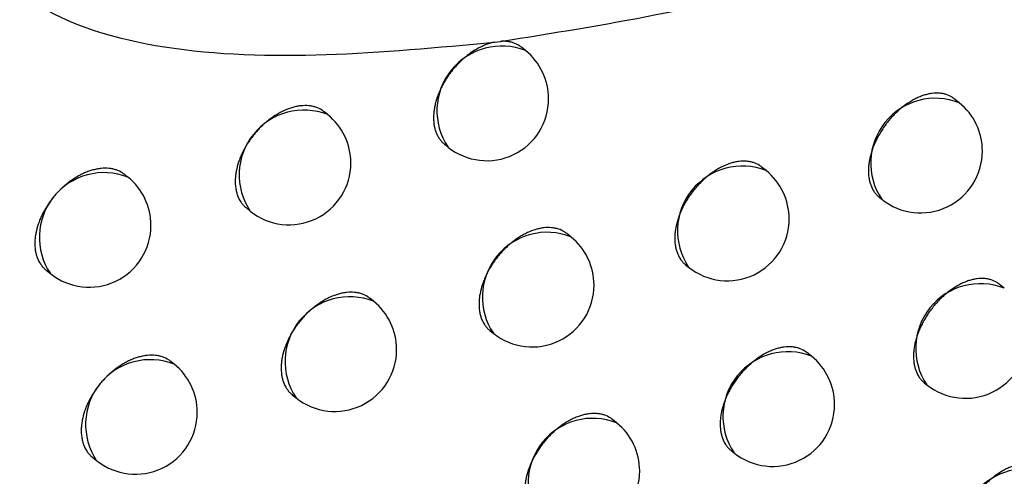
# Model space of a CAD drawing. Header units: millimetres. Extents: x -0.66 to 0.91, y -0.4 to 0.64.
# Tile 222 of 241: x 0.73358 to 0.74154, y 0.19563 to 0.19932. Entities that reach past the tile are written whole.
import ezdxf

# ---------------------------------------------------------------- set-up
doc = ezdxf.new("R2010")
doc.units = ezdxf.units.MM
doc.layers.add('FORMAT', color=7, linetype='Continuous')

msp = doc.modelspace()

# ---------------------------------------------------------------- linework, layer by layer
at = {"layer": 'FORMAT', "color": 7, "linetype": 'Continuous', "lineweight": 25}
for p, q in [((0.737419, 0.199137), (0.737468, 0.199143)), ((0.737669, 0.199069), (0.737637, 0.199095)), ((0.741174, 0.198647), (0.741134, 0.198679)), ((0.736072, 0.198551), (0.736043, 0.198574)), ((0.737015, 0.198312), (0.737043, 0.19829)), ((0.739613, 0.198099), (0.739577, 0.198128)), ((0.734457, 0.198046), (0.734431, 0.198067)), ((0.740527, 0.197884), (0.740548, 0.197867)), ((0.735414, 0.197797), (0.735445, 0.197771)), ((0.738036, 0.197564), (0.738003, 0.19759)), ((0.738963, 0.197338), (0.738987, 0.197319)), ((0.733795, 0.197295), (0.73383, 0.197267)), ((0.741538, 0.197149), (0.741497, 0.197181)), ((0.736441, 0.197043), (0.736412, 0.197067)), ((0.737382, 0.196806), (0.73741, 0.196784)), ((0.73998, 0.196599), (0.739943, 0.196628)), ((0.73483, 0.196535), (0.734804, 0.196556)), ((0.740891, 0.196385), (0.740911, 0.196369)), ((0.735785, 0.196288), (0.735815, 0.196263)), ((0.738405, 0.196061), (0.738372, 0.196088)), ((0.73933, 0.195838), (0.739354, 0.195819)), ((0.73417, 0.195783), (0.734204, 0.195756))]:
    msp.add_line(p, q, dxfattribs=at)
for centre, radius, start, end in [((0.737477, 0.198582), 0.0005234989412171, 68.457995, 213.993496), ((0.737356, 0.198679), 0.0005000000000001, 0, 51.225746), ((0.737356, 0.198679), 0.0005000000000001, 231.225746, 0), ((0.740982, 0.19816), 0.0005234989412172, 68.457995, 213.993496), ((0.735879, 0.198064), 0.0005234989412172, 68.457995, 213.993496), ((0.740861, 0.198257), 0.0005000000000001, 0, 51.225746), ((0.735758, 0.198161), 0.0005000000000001, 0, 51.225746), ((0.740861, 0.198257), 0.0005000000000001, 231.225746, 0), ((0.735758, 0.198161), 0.0005000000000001, 231.225746, 0), ((0.739421, 0.197612), 0.0005234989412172, 68.457995, 213.993496), ((0.734264, 0.197559), 0.0005234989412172, 68.457995, 213.993496), ((0.734143, 0.197657), 0.0005, 0, 51.225746), ((0.7393, 0.197709), 0.0005000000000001, 0, 51.225746), ((0.7393, 0.197709), 0.0005000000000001, 231.225746, 0), ((0.734143, 0.197657), 0.0005, 231.225746, 0), ((0.737844, 0.197077), 0.0005234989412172, 68.457995, 213.993496), ((0.737723, 0.197174), 0.0005000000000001, 0, 51.225746), ((0.737723, 0.197174), 0.0005000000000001, 231.225746, 0), ((0.741345, 0.196662), 0.0005234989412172, 68.457995, 213.993496), ((0.736249, 0.196556), 0.0005234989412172, 68.457995, 213.993496), ((0.736128, 0.196653), 0.0005, 0, 51.225746), ((0.741225, 0.196759), 0.0005000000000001, 231.225746, 0), ((0.736128, 0.196653), 0.0005000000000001, 231.225746, 0), ((0.739788, 0.196112), 0.0005234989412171, 68.457995, 213.993496), ((0.739667, 0.196209), 0.0005000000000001, 0, 51.225746), ((0.734638, 0.196048), 0.0005234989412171, 68.457995, 213.993496), ((0.734517, 0.196146), 0.0005, 0, 51.225746), ((0.739667, 0.196209), 0.0005000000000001, 231.225746, 0), ((0.734517, 0.196146), 0.0005, 231.225746, 0), ((0.738213, 0.195574), 0.0005234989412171, 68.457995, 213.993496), ((0.738092, 0.195672), 0.0005000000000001, 0, 51.225746), ((0.738092, 0.195672), 0.0005000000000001, 231.225746, 0), ((0.741712, 0.195167), 0.0005234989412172, 68.457995, 213.993496)]:
    msp.add_arc(centre, radius, start, end, dxfattribs=at)
for points, knots in [([(0.7411645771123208, 0.207813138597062), (0.7402563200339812, 0.2072416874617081), (0.738442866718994, 0.2061007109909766), (0.7359686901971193, 0.2042632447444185), (0.7342043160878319, 0.2026443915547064), (0.7333901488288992, 0.2014634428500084), (0.7331240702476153, 0.2007849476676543), (0.7330940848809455, 0.2002649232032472), (0.7332708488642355, 0.199793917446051), (0.7337876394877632, 0.1993248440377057), (0.7351690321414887, 0.1989280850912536), (0.7365060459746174, 0.1990520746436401), (0.7374193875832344, 0.1991367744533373)], [0, 0, 0, 0, 0.1891959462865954, 0.3777542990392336, 0.5177880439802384, 0.5720933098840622, 0.606256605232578, 0.6406772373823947, 0.6708837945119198, 0.7183599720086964, 0.8076059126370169, 1, 1, 1, 1]), ([(0.7374683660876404, 0.1991433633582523), (0.7378870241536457, 0.1992097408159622), (0.7396795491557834, 0.1994939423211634), (0.741474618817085, 0.2000887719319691), (0.7428504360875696, 0.2005446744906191)], [0, 0, 0, 0, 0.2335577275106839, 1, 1, 1, 1]), ([(0.7376369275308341, 0.1990949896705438), (0.7376311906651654, 0.1990994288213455), (0.7376111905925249, 0.1991149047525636), (0.7375790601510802, 0.1991295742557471), (0.7375402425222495, 0.1991397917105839), (0.7375064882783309, 0.199144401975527), (0.7374811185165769, 0.1991437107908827), (0.7374683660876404, 0.1991433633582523)], [0, 0, 0, 0, 0.1281534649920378, 0.4467733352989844, 0.6094142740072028, 0.8036671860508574, 1, 1, 1, 1]), ([(0.7374193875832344, 0.1991367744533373), (0.737419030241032, 0.1991367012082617), (0.7374079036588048, 0.1991344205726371), (0.7373856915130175, 0.1991288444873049), (0.7373523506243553, 0.1991176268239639), (0.7373184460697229, 0.1991033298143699), (0.7372623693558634, 0.1990748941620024), (0.7372067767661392, 0.1990370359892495), (0.7371345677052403, 0.1989743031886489), (0.7370863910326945, 0.1989220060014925), (0.7370448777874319, 0.1988657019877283), (0.7370218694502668, 0.1988306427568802), (0.7370011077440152, 0.1987948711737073), (0.73698243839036, 0.1987580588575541), (0.7369662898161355, 0.1987209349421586), (0.736952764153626, 0.1986838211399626), (0.7369419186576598, 0.1986470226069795), (0.7369336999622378, 0.1986102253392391), (0.7369283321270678, 0.1985741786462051), (0.7369258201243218, 0.1985391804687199), (0.7369261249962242, 0.19850549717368), (0.7369292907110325, 0.1984728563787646), (0.7369353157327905, 0.1984419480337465), (0.7369440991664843, 0.1984130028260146), (0.7369555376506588, 0.1983862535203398), (0.7369696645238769, 0.1983613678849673), (0.7369866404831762, 0.1983393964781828), (0.7370015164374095, 0.1983224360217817), (0.7370124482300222, 0.1983153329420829), (0.7370158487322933, 0.198313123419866)], [0, 0, 0, 0, 0.0011107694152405, 0.0345860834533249, 0.0682955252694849, 0.1023675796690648, 0.1369363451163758, 0.2379574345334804, 0.272526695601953, 0.3735473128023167, 0.4081164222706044, 0.4415916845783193, 0.4753010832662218, 0.5093731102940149, 0.5439418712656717, 0.5774168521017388, 0.6111259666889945, 0.6451977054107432, 0.679766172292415, 0.7132409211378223, 0.7469498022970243, 0.7810213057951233, 0.8155895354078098, 0.8490640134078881, 0.8827726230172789, 0.9168438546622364, 0.9514118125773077, 0.9848858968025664, 0.9999999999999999, 0.9999999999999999, 0.9999999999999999, 0.9999999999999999]), ([(0.7411341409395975, 0.1986786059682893), (0.7411285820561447, 0.1986829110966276), (0.741109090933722, 0.1986980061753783), (0.7410777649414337, 0.1987120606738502), (0.7410419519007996, 0.1987211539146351), (0.7410040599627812, 0.1987259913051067), (0.7409635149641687, 0.1987245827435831), (0.7409212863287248, 0.1987168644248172), (0.7408889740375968, 0.1987079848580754), (0.7408564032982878, 0.1986961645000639), (0.7408232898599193, 0.1986812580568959), (0.7407795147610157, 0.1986577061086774), (0.7407361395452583, 0.1986286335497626), (0.7406943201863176, 0.1985948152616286), (0.7406637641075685, 0.1985670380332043), (0.7406345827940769, 0.1985373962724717), (0.740606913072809, 0.1985061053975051), (0.7405805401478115, 0.1984728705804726), (0.7405560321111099, 0.1984383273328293), (0.7405260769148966, 0.1983909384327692), (0.7405002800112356, 0.198341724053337), (0.7404793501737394, 0.1982919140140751), (0.7404617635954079, 0.1982420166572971), (0.7404493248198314, 0.1981923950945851), (0.7404424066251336, 0.1981443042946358), (0.7404391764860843, 0.1980975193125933), (0.7404414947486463, 0.1980530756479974), (0.7404493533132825, 0.1980121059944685), (0.740460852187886, 0.1979737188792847), (0.7404775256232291, 0.1979392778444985), (0.7404995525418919, 0.1979104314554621), (0.7405141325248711, 0.1978937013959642), (0.740524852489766, 0.1978867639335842), (0.7405282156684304, 0.1978845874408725)], [0, 0, 0, 0, 0.0213521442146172, 0.0748670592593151, 0.1021831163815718, 0.1286563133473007, 0.1822115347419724, 0.2095481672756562, 0.2360413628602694, 0.2627197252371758, 0.2896848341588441, 0.3170427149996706, 0.3699965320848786, 0.3971663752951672, 0.4245361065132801, 0.4510377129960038, 0.477724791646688, 0.5046992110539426, 0.5320673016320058, 0.5585564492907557, 0.6121453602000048, 0.6395008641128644, 0.6659735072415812, 0.7195289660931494, 0.7468672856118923, 0.7733257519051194, 0.8268522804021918, 0.8541755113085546, 0.8806267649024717, 0.9341383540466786, 0.9614535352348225, 0.9879068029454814, 0.9999999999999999, 0.9999999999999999, 0.9999999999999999, 0.9999999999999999]), ([(0.736042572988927, 0.1985738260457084), (0.7360367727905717, 0.198578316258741), (0.7360165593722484, 0.1985939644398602), (0.735984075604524, 0.1986088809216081), (0.7359469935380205, 0.1986189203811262), (0.7359077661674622, 0.1986247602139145), (0.7358657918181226, 0.1986244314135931), (0.7358220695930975, 0.1986178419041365), (0.7357774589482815, 0.1986071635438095), (0.7357318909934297, 0.198590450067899), (0.7356865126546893, 0.1985680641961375), (0.7356527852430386, 0.1985485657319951), (0.7356197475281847, 0.1985266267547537), (0.7355871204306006, 0.1985020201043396), (0.7355555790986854, 0.1984751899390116), (0.735525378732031, 0.1984463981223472), (0.7354967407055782, 0.1984159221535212), (0.7354694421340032, 0.1983834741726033), (0.7354440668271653, 0.1983496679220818), (0.7354130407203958, 0.1983031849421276), (0.7353863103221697, 0.1982547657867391), (0.7353646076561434, 0.1982056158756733), (0.7353463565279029, 0.1981562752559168), (0.7353334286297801, 0.1981070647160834), (0.7353262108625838, 0.1980592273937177), (0.7353228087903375, 0.198012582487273), (0.7353251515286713, 0.197968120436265), (0.7353332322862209, 0.1979269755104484), (0.7353450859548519, 0.1978883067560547), (0.7353623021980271, 0.197853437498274), (0.7353850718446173, 0.1978240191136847), (0.7354001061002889, 0.1978069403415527), (0.735411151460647, 0.1977997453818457), (0.7354145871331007, 0.1977975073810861)], [0, 0, 0, 0, 0.0215543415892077, 0.0751158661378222, 0.102456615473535, 0.1289329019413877, 0.1824951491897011, 0.2098362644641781, 0.2363129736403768, 0.2898760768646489, 0.3172176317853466, 0.3436947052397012, 0.3703569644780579, 0.3973060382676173, 0.4246479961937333, 0.4511250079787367, 0.4777872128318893, 0.5047362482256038, 0.532078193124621, 0.55855436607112, 0.6121164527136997, 0.6394575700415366, 0.6659323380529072, 0.7194915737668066, 0.7468312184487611, 0.7733049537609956, 0.8268620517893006, 0.854200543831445, 0.8806745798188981, 0.9342322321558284, 0.9615709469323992, 0.9880465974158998, 1, 1, 1, 1]), ([(0.7344309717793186, 0.19806651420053), (0.7344251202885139, 0.1980710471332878), (0.7344047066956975, 0.1980868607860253), (0.7343718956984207, 0.1981020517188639), (0.7343344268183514, 0.198112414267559), (0.734294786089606, 0.1981185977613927), (0.7342523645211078, 0.1981186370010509), (0.7342081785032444, 0.198112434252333), (0.7341743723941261, 0.1981047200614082), (0.734140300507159, 0.1980940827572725), (0.734105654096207, 0.1980803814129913), (0.7340483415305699, 0.1980529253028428), (0.7339915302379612, 0.1980160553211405), (0.7339387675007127, 0.1979721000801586), (0.7339082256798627, 0.1979435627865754), (0.7338792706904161, 0.1979133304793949), (0.7338516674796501, 0.1978811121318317), (0.7338260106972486, 0.1978475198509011), (0.7337946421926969, 0.1978012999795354), (0.73376761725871, 0.1977531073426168), (0.7337456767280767, 0.1977041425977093), (0.7337272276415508, 0.1976549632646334), (0.7337141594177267, 0.1976058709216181), (0.7337068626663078, 0.1975581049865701), (0.7337034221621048, 0.1975115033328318), (0.7337057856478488, 0.1974670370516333), (0.7337139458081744, 0.1974258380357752), (0.7337259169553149, 0.1973870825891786), (0.7337433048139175, 0.1973520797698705), (0.7337663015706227, 0.1973224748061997), (0.7337814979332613, 0.1973052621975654), (0.7337926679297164, 0.1972979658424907), (0.7337961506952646, 0.19729569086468)], [0, 0, 0, 0, 0.0215226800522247, 0.075084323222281, 0.1024249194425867, 0.1289060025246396, 0.1824777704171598, 0.2098235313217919, 0.2363097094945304, 0.262981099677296, 0.289939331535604, 0.3172904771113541, 0.3972283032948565, 0.42458294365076, 0.4510713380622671, 0.4777450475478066, 0.5047058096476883, 0.5320598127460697, 0.5585426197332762, 0.6121183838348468, 0.6394667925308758, 0.6659414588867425, 0.7195007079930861, 0.7468406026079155, 0.7733089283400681, 0.8268551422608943, 0.8541881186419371, 0.8806558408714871, 0.9342005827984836, 0.9615325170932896, 0.9880059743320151, 0.9999999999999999, 0.9999999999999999, 0.9999999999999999, 0.9999999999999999]), ([(0.7395769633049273, 0.1981275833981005), (0.7395713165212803, 0.1981319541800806), (0.7395515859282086, 0.1981472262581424), (0.7395198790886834, 0.1981615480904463), (0.7394836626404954, 0.1981709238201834), (0.7394453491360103, 0.1981760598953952), (0.7394043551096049, 0.1981749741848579), (0.7393616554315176, 0.1981675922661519), (0.7393180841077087, 0.1981561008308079), (0.7392735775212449, 0.1981385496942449), (0.7392292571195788, 0.1981153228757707), (0.739196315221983, 0.198095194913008), (0.7391640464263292, 0.1980726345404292), (0.7391321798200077, 0.1980474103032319), (0.7391013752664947, 0.1980199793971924), (0.7390718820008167, 0.1979906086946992), (0.7390439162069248, 0.1979595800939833), (0.7390172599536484, 0.1979266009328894), (0.738992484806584, 0.1978922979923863), (0.7389621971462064, 0.1978452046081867), (0.7389361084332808, 0.1977962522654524), (0.7389149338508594, 0.1977466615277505), (0.7388971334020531, 0.1976969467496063), (0.7388845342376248, 0.1976474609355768), (0.7388775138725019, 0.1975994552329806), (0.738874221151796, 0.1975527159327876), (0.7388765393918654, 0.1975082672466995), (0.7388844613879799, 0.1974672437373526), (0.7388960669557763, 0.1974287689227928), (0.738912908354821, 0.1973941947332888), (0.7389351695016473, 0.197365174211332), (0.7389498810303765, 0.1973483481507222), (0.7389606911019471, 0.1973413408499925), (0.7389640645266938, 0.1973391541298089)], [0, 0, 0, 0, 0.0214670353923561, 0.0750086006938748, 0.102338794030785, 0.12881335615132, 0.1823718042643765, 0.2097106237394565, 0.2361933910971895, 0.2897685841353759, 0.3171161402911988, 0.3436030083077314, 0.3702751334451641, 0.3972341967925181, 0.4245863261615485, 0.451072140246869, 0.4777432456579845, 0.504701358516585, 0.5320526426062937, 0.5585337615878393, 0.6121060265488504, 0.6394525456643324, 0.6659277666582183, 0.7194880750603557, 0.7468284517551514, 0.7732986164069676, 0.8268486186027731, 0.8541836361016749, 0.8806508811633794, 0.9341948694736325, 0.9615266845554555, 0.9879938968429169, 1, 1, 1, 1]), ([(0.7380028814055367, 0.1975901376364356), (0.7379971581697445, 0.1975945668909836), (0.737977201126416, 0.197610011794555), (0.7379451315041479, 0.1976246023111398), (0.7379085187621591, 0.1976342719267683), (0.7378697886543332, 0.1976397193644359), (0.7378283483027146, 0.1976389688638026), (0.7377851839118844, 0.1976319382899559), (0.737741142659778, 0.1976208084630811), (0.7376961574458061, 0.1976036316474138), (0.7376513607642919, 0.1975807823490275), (0.7376180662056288, 0.1975609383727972), (0.7375854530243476, 0.1975386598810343), (0.737553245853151, 0.1975137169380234), (0.7375221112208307, 0.1974865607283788), (0.737492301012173, 0.1974574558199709), (0.7374640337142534, 0.1974266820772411), (0.73743708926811, 0.1973939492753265), (0.7374120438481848, 0.1973598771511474), (0.7373814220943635, 0.1973130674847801), (0.7373550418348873, 0.1972643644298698), (0.7373336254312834, 0.1972149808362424), (0.7373156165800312, 0.1971654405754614), (0.7373028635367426, 0.1971160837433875), (0.7372957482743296, 0.197068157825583), (0.7372924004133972, 0.197021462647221), (0.7372947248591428, 0.1969770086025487), (0.7373027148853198, 0.1969359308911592), (0.7373144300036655, 0.1968973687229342), (0.7373314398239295, 0.1968626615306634), (0.7373539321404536, 0.1968334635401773), (0.7373687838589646, 0.1968165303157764), (0.7373796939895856, 0.1968094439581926), (0.7373830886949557, 0.1968072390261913)], [0, 0, 0, 0, 0.0215345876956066, 0.0750915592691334, 0.102429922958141, 0.1289053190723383, 0.1824657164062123, 0.2098058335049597, 0.2362828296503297, 0.2898464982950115, 0.3171883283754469, 0.34366598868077, 0.3703288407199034, 0.3972785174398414, 0.4246210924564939, 0.4510985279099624, 0.4777611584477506, 0.5047106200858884, 0.5320529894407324, 0.5585298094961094, 0.6120931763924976, 0.6394349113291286, 0.6659111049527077, 0.7194732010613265, 0.746814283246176, 0.7732899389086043, 0.8268509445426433, 0.8541914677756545, 0.8806666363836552, 0.9342266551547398, 0.961566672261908, 0.9880414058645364, 0.9999999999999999, 0.9999999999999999, 0.9999999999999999, 0.9999999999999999]), ([(0.7414970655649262, 0.1971812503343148), (0.7414915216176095, 0.1971855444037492), (0.7414720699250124, 0.1972006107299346), (0.7414408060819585, 0.1972146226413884), (0.7414050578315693, 0.1972236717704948), (0.74136723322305, 0.197228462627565), (0.741326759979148, 0.197227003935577), (0.7412846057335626, 0.1972192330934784), (0.7412523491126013, 0.1972103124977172), (0.7412198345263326, 0.197198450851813), (0.7411867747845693, 0.1971834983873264), (0.7411320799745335, 0.1971539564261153), (0.7410778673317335, 0.1971149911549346), (0.741027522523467, 0.1970690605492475), (0.7409983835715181, 0.1970393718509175), (0.7409707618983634, 0.19700804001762), (0.7409444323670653, 0.196974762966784), (0.7409199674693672, 0.1969401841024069), (0.7408975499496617, 0.1969046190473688), (0.7408773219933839, 0.1968683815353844), (0.7408591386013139, 0.1968311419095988), (0.7408434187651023, 0.1967936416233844), (0.7408258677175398, 0.1967437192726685), (0.7408134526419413, 0.1966940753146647), (0.7408065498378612, 0.196645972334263), (0.7408033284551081, 0.1965991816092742), (0.7408056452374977, 0.1965547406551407), (0.7408134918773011, 0.1965137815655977), (0.7408249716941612, 0.1964754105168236), (0.7408416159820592, 0.1964409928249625), (0.7408636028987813, 0.1964121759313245), (0.7408781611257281, 0.1963954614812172), (0.7408888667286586, 0.1963885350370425), (0.7408922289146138, 0.1963863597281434)], [0, 0, 0, 0, 0.0213322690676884, 0.0748471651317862, 0.1021631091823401, 0.1286385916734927, 0.1821983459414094, 0.2095371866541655, 0.2360349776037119, 0.2627179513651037, 0.2896876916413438, 0.3170502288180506, 0.3970498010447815, 0.4244256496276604, 0.4509329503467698, 0.4776257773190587, 0.5046060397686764, 0.5319801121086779, 0.5584733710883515, 0.5851521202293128, 0.6121182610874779, 0.6394781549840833, 0.6659527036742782, 0.719512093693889, 0.7468525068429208, 0.7733109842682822, 0.8268375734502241, 0.8541608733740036, 0.8806113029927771, 0.9341212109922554, 0.9614355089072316, 0.9878884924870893, 1, 1, 1, 1]), ([(0.7364118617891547, 0.1970662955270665), (0.7364060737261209, 0.1970707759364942), (0.7363859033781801, 0.1970863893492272), (0.7363534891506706, 0.1971012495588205), (0.7363164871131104, 0.1971112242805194), (0.7362773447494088, 0.1971169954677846), (0.736235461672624, 0.1971165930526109), (0.7361918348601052, 0.1971099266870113), (0.7361473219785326, 0.1970991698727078), (0.7361018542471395, 0.1970823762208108), (0.736056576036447, 0.1970599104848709), (0.7360229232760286, 0.1970403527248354), (0.7359899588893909, 0.1970183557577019), (0.7359574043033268, 0.196993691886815), (0.7359259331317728, 0.1969668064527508), (0.735895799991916, 0.1969379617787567), (0.7358672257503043, 0.1969074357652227), (0.7358399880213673, 0.1968749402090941), (0.735814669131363, 0.1968410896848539), (0.7357837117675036, 0.1967945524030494), (0.7357570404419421, 0.1967460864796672), (0.7357353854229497, 0.1966968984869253), (0.7357171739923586, 0.1966475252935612), (0.7357042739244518, 0.1965982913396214), (0.7356970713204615, 0.1965504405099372), (0.7356936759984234, 0.1965037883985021), (0.7356960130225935, 0.1964593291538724), (0.7357040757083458, 0.1964181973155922), (0.7357159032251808, 0.1963795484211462), (0.7357330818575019, 0.1963447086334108), (0.7357558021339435, 0.1963153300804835), (0.735770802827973, 0.1962982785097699), (0.7357818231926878, 0.1962911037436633), (0.7357852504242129, 0.1962888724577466)], [0, 0, 0, 0, 0.0215556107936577, 0.0751173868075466, 0.1024582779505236, 0.1289343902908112, 0.1824962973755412, 0.2098372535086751, 0.2363134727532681, 0.2898755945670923, 0.3172166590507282, 0.3436930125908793, 0.3703545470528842, 0.3973028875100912, 0.4246440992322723, 0.4511204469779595, 0.4777819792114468, 0.5047303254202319, 0.532071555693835, 0.5585475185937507, 0.612109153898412, 0.6394500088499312, 0.665925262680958, 0.71948545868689, 0.7468255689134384, 0.7733003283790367, 0.82685949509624, 0.8541990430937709, 0.8806741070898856, 0.9342338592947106, 0.9615736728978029, 0.988049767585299, 1, 1, 1, 1]), ([(0.7399426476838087, 0.1966280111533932), (0.7399370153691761, 0.1966323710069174), (0.7399173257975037, 0.1966476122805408), (0.7398856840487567, 0.1966618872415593), (0.7398495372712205, 0.19667121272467), (0.7398112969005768, 0.1966762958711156), (0.7397703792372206, 0.196675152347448), (0.7397277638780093, 0.1966677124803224), (0.7396951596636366, 0.1966590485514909), (0.7396622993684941, 0.1966474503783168), (0.7396288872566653, 0.1966327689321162), (0.7395736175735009, 0.1966036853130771), (0.7395188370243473, 0.1965651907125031), (0.7394679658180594, 0.1965197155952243), (0.7394385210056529, 0.1964902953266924), (0.739410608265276, 0.1964592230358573), (0.7393840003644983, 0.1964261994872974), (0.7393592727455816, 0.196391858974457), (0.7393366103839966, 0.1963565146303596), (0.7393161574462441, 0.1963204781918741), (0.7392977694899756, 0.1962834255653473), (0.7392818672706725, 0.19624608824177), (0.7392641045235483, 0.1961963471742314), (0.7392515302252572, 0.1961468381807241), (0.7392445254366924, 0.1960988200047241), (0.7392412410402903, 0.196052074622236), (0.7392435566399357, 0.1960076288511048), (0.739251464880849, 0.1959666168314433), (0.739263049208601, 0.1959281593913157), (0.7392798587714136, 0.1958936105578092), (0.7393020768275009, 0.1958646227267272), (0.739316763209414, 0.1958478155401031), (0.7393275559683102, 0.1958408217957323), (0.7393309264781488, 0.1958386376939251)], [0, 0, 0, 0, 0.0214529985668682, 0.0749958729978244, 0.1023266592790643, 0.1288035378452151, 0.1823666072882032, 0.2097077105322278, 0.236194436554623, 0.26286635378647, 0.2898250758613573, 0.3171766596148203, 0.3971217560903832, 0.4244789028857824, 0.450969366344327, 0.4776451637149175, 0.5046080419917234, 0.5319641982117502, 0.558448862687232, 0.5851188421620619, 0.6120758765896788, 0.6394261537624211, 0.6659034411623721, 0.7194679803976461, 0.7468105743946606, 0.7732815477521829, 0.8268332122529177, 0.854169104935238, 0.8806365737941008, 0.9341810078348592, 0.9615130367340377, 0.9879807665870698, 1, 1, 1, 1]), ([(0.7348038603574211, 0.19655609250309), (0.7347980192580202, 0.196560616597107), (0.7347776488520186, 0.1965763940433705), (0.7347449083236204, 0.1965915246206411), (0.7347075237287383, 0.196601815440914), (0.734667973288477, 0.1966079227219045), (0.7346256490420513, 0.1966078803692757), (0.7345815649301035, 0.1966015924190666), (0.7345478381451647, 0.1965938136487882), (0.7345138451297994, 0.1965831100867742), (0.734479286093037, 0.1965693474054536), (0.734444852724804, 0.1965527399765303), (0.7344108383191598, 0.1965334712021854), (0.7343775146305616, 0.1965117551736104), (0.7343446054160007, 0.1964873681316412), (0.7343127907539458, 0.1964607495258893), (0.7342823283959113, 0.1964321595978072), (0.7342534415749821, 0.1964018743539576), (0.7342259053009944, 0.1963696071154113), (0.7342003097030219, 0.196335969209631), (0.7341690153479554, 0.1962896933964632), (0.7341420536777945, 0.1962414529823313), (0.734120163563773, 0.1961924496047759), (0.7341017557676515, 0.1961432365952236), (0.7340887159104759, 0.1960941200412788), (0.7340814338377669, 0.1960463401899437), (0.7340779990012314, 0.1959997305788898), (0.7340803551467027, 0.1959552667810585), (0.7340884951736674, 0.1959140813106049), (0.734100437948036, 0.1958753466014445), (0.734117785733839, 0.1958403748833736), (0.7341407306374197, 0.1958108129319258), (0.7341558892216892, 0.1957936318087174), (0.734167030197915, 0.1957863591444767), (0.7341705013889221, 0.1957840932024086)], [0, 0, 0, 0, 0.0215298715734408, 0.075083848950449, 0.1024205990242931, 0.1288964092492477, 0.1824575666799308, 0.2097979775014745, 0.2362774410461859, 0.2629420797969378, 0.2898935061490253, 0.3172377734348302, 0.3437195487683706, 0.3703865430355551, 0.3973404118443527, 0.4246872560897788, 0.4511683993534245, 0.4778347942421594, 0.5047881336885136, 0.5321345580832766, 0.5586115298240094, 0.6121754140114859, 0.6395176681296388, 0.6659884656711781, 0.7195398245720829, 0.7468756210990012, 0.7733416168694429, 0.8268830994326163, 0.8542136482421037, 0.8806793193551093, 0.9342199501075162, 0.9615498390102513, 0.9880200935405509, 1, 1, 1, 1]), ([(0.738371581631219, 0.1960881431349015), (0.7383658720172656, 0.1960925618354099), (0.7383459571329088, 0.1961079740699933), (0.7383139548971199, 0.1961225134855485), (0.738277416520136, 0.1961321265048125), (0.7382387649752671, 0.1961375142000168), (0.7381974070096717, 0.1961366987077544), (0.7381543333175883, 0.1961296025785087), (0.7381213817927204, 0.1961212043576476), (0.7380881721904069, 0.1961098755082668), (0.7380544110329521, 0.1960954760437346), (0.7380207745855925, 0.1960782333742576), (0.7379875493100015, 0.1960583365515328), (0.7379550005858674, 0.1960360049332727), (0.7379228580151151, 0.1960110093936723), (0.7378917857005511, 0.1959838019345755), (0.73786203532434, 0.1959546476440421), (0.7378338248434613, 0.1959238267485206), (0.7378069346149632, 0.1958910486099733), (0.7377819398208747, 0.1958569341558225), (0.737751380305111, 0.1958100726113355), (0.7377250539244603, 0.195761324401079), (0.7377036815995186, 0.1957119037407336), (0.7376857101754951, 0.1956623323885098), (0.7376729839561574, 0.1956129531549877), (0.7376658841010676, 0.1955650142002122), (0.7376625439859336, 0.1955183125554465), (0.7376648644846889, 0.1954738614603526), (0.7376728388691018, 0.1954327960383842), (0.7376845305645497, 0.1953942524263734), (0.737701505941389, 0.195359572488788), (0.7377239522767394, 0.1953304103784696), (0.7377387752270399, 0.1953134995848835), (0.737749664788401, 0.1953064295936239), (0.7377530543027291, 0.1953042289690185)], [0, 0, 0, 0, 0.02152466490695, 0.0750770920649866, 0.1024130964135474, 0.1288871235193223, 0.1824447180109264, 0.2097833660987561, 0.2362598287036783, 0.2629214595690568, 0.2898698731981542, 0.3172111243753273, 0.3436886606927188, 0.3703513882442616, 0.3973009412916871, 0.4246433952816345, 0.4511205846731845, 0.47778297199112, 0.5047321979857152, 0.5320743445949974, 0.5585504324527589, 0.6121123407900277, 0.6394533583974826, 0.6659282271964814, 0.7194876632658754, 0.7468274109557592, 0.7733012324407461, 0.8268585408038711, 0.8541971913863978, 0.8806702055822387, 0.9342258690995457, 0.9615636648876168, 0.9880362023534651, 0.9999999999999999, 0.9999999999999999, 0.9999999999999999, 0.9999999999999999]), ([(0.7418628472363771, 0.1956866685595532), (0.7418573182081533, 0.195690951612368), (0.7418379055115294, 0.1957059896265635), (0.7418067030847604, 0.1957199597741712), (0.7417710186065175, 0.1957289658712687), (0.7417332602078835, 0.1957337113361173), (0.7416928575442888, 0.1957322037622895), (0.7416507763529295, 0.1957243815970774), (0.7416185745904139, 0.1957154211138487), (0.741586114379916, 0.1957035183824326), (0.7415531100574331, 0.1956885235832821), (0.7414985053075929, 0.1956589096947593), (0.7414443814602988, 0.195619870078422), (0.7413941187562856, 0.1955738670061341), (0.7413650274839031, 0.1955441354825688), (0.7413374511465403, 0.1955127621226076), (0.7413111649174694, 0.1954794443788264), (0.7412867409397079, 0.1954448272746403), (0.7412643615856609, 0.1954092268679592), (0.7412441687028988, 0.1953729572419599), (0.7412260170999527, 0.195335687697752), (0.7412103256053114, 0.1952981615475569), (0.7411928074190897, 0.1952482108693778), (0.7411804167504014, 0.1951985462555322), (0.7411735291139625, 0.19515043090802), (0.741170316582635, 0.1951036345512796), (0.7411726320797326, 0.1950591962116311), (0.7411804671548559, 0.1950182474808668), (0.7411919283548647, 0.1949798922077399), (0.7412085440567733, 0.1949454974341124), (0.7412304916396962, 0.1949167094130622), (0.7412450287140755, 0.1949000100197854), (0.7412557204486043, 0.1948930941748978), (0.7412590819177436, 0.1948909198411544)], [0, 0, 0, 0, 0.0213096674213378, 0.0748193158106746, 0.102132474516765, 0.1286077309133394, 0.1821669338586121, 0.2095053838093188, 0.2360053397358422, 0.2626904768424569, 0.2896623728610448, 0.3170270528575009, 0.3970373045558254, 0.4244168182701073, 0.4509274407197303, 0.4776236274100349, 0.5046073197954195, 0.5319849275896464, 0.5584798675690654, 0.5851603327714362, 0.6121282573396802, 0.6394900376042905, 0.6659639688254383, 0.7195221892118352, 0.7468620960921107, 0.773317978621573, 0.8268393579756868, 0.8541600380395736, 0.8806070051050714, 0.9341098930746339, 0.9614205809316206, 0.987870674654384, 1, 1, 1, 1])]:
    msp.add_open_spline(points, degree=3, knots=knots, dxfattribs=at)

doc.saveas('drawing.dxf')
